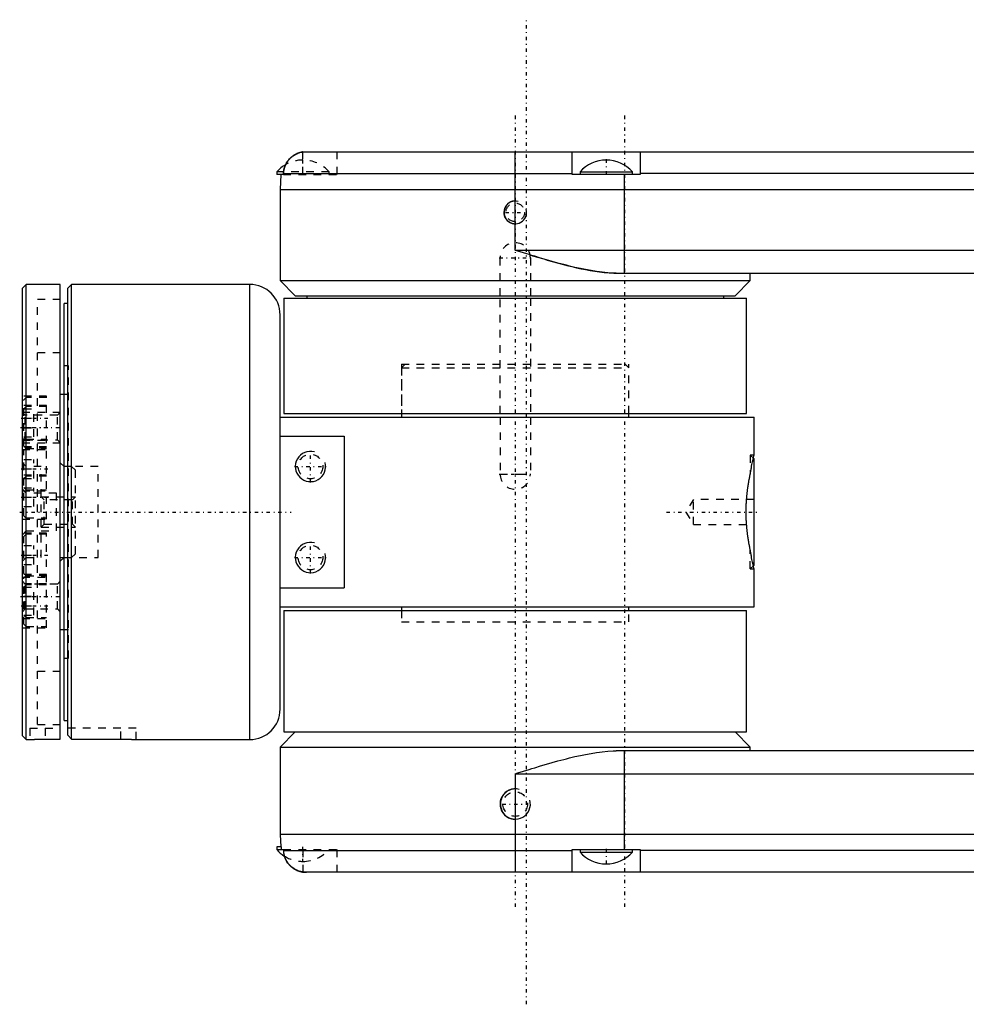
# Model space of a CAD drawing. Extents: x -545 to 345, y -109 to 109.
# Tile 1 of 18: x -415 to -291, y -65 to 65. Entities that reach past the tile are written whole.
import ezdxf

# ---------------------------------------------------------------- set-up
doc = ezdxf.new("R2010")
doc.units = 0
doc.linetypes.add('CENTER', pattern=[1.5, 0.45, -0.5, 0.05, -0.5])
doc.linetypes.add('DASHED', pattern=[2, 1, -1])
for name, color, linetype in [('AM_0', 7, 'CONTINUOUS'), ('AM_10', 7, 'CONTINUOUS'), ('AM_3', 7, 'DASHED'), ('AM_7', 7, 'CENTER')]:
    doc.layers.add(name, color=color, linetype=linetype)

msp = doc.modelspace()

# ---------------------------------------------------------------- linework, layer by layer
at = {"layer": 'AM_0', "color": 7, "linetype": 'CONTINUOUS'}
for p, q in [((-377.54, 47.5), (-279.33, 47.5)), ((-350, 34.5), (-350, 47.5)), ((-342.5, 44.5), (-342.5, 47.5)), ((-333.5, 47.5), (-333.5, 44.5)), ((-381.45, 44.84), (-381.45, 44.5)), ((-380.55, 44.84), (-381.45, 44.84)), ((-380.58, 44.5), (-381.45, 44.5)), ((-380.91, 44.5), (-381, 42.5)), ((-380.57, 44.64), (-380.58, 44.5)), ((-380.57, 44.64), (-342.5, 44.64)), ((-333.5, 44.5), (-342.5, 44.5)), ((-341.45, 44.84), (-341.45, 44.5)), ((-341.45, 44.84), (-334.55, 44.84)), ((-335.57, 31.5), (-335.57, 44.5)), ((-334.55, 44.5), (-334.55, 44.84)), ((-279.33, 44.64), (-333.5, 44.64)), ((-381, 42.5), (-381, 30.5)), ((-381, 42.5), (-279.33, 42.5)), ((-350, 34.5), (-279.33, 34.5)), ((-336.7, 31.5), (-281.83, 31.5)), ((-319, 30.5), (-319, 31.5)), ((-414.5, 30), (-415, 29.5)), ((-410, 30), (-414.5, 30)), ((-414.5, -30), (-414.5, 30)), ((-410, -29.93), (-410, 30)), ((-408.5, 30), (-409, 29.5)), ((-385, 30), (-408.5, 30)), ((-408.5, -29.93), (-408.5, 30)), ((-385, -30), (-385, 30)), ((-381, 30.5), (-379, 28.5)), ((-381, 30.5), (-319, 30.5)), ((-321, 28.5), (-319, 30.5)), ((-415, -29.5), (-415, 29.5)), ((-409, -29.43), (-409, 29.5)), ((-409, 27.5), (-409.5, 27.5)), ((-409.5, -27.5), (-409.5, 27.5)), ((-380.5, 28.2), (-380.5, 13)), ((-380.5, 28.2), (-319.5, 28.2)), ((-379, 28.5), (-321, 28.5)), ((-377.5, 28.5), (-377.5, 28.2)), ((-322.5, 28.2), (-322.5, 28.5)), ((-319.5, 13), (-319.5, 28.2)), ((-381, -26), (-381, 26)), ((-409.5, 15.5), (-410, 15.5)), ((-380.5, 13), (-319.5, 13)), ((-365, 13), (-365, 12.5)), ((-335, 12.5), (-335, 13)), ((-381, 12.5), (-318.5, 12.5)), ((-318.5, 7.5), (-318.5, 12.5)), ((-381, 10), (-372.54, 10)), ((-372.54, 10), (-372.54, -10)), ((-318.5, 7.5), (-319, 7.5)), ((-318.5, 7), (-318.59, 7.09)), ((-318.5, -7), (-318.5, 7)), ((-410, -6.5), (-409.5, -6)), ((-318.59, -7.09), (-318.5, -7)), ((-318.5, -12.5), (-318.5, -7.5)), ((-381, -10), (-372.54, -10)), ((-381, -12.5), (-318.5, -12.5)), ((-365, -12.5), (-365, -13)), ((-335, -13), (-335, -12.5)), ((-380.5, -13), (-380.5, -29)), ((-380.5, -13), (-319.5, -13)), ((-319.5, -29), (-319.5, -13)), ((-410, -15.5), (-409.5, -15.5)), ((-409.5, -27.5), (-409, -27.5)), ((-415, -29.5), (-414.5, -30)), ((-409, -29.43), (-408.5, -29.93)), ((-379, -29), (-381, -31)), ((-380.5, -29), (-319.5, -29)), ((-319, -31), (-321, -29)), ((-414.5, -30), (-414, -30)), ((-412, -29.93), (-410, -29.93)), ((-408.5, -29.93), (-402, -29.93)), ((-400, -30), (-385, -30)), ((-381, -31), (-381, -42.5)), ((-381, -31), (-319, -31)), ((-319, -31.5), (-319, -31)), ((-281.83, -31.5), (-336.7, -31.5)), ((-335.57, -44.5), (-335.57, -31.5)), ((-350, -34.5), (-350, -47.5)), ((-350, -34.5), (-279.33, -34.5)), ((-381, -42.5), (-380.92, -44.16)), ((-279.33, -42.5), (-381, -42.5)), ((-381.45, -44.16), (-381.45, -44.5)), ((-380.86, -44.16), (-381.45, -44.16)), ((-381.45, -44.5), (-380.58, -44.5)), ((-380.86, -44.16), (-380.85, -44.5)), ((-380.58, -44.5), (-380.57, -44.64)), ((-380.57, -44.64), (-342.5, -44.64)), ((-342.5, -47.5), (-342.5, -44.5)), ((-342.5, -44.5), (-333.5, -44.5)), ((-341.45, -44.5), (-341.45, -44.84)), ((-341.45, -44.84), (-334.55, -44.84)), ((-334.55, -44.84), (-334.55, -44.5)), ((-333.5, -44.5), (-333.5, -47.5)), ((-279.33, -44.64), (-333.5, -44.64)), ((-279.33, -47.5), (-377.54, -47.5))]:
    msp.add_line(p, q, dxfattribs=at)
for points in [[(-378, 47.47, 0), (-378.02, 47.46, 0), (-378.06, 47.46, 0), (-378.1, 47.45, 0), (-378.12, 47.45, 0), (-378.14, 47.44, 0), (-378.17, 47.43, 0), (-378.21, 47.43, 0), (-378.25, 47.42, 0), (-378.29, 47.41, 0), (-378.33, 47.4, 0), (-378.35, 47.39, 0), (-378.36, 47.39, 0), (-378.4, 47.38, 0), (-378.44, 47.37, 0), (-378.47, 47.35, 0), (-378.51, 47.34, 0), (-378.55, 47.33, 0), (-378.56, 47.32, 0), (-378.58, 47.32, 0), (-378.62, 47.3, 0), (-378.65, 47.29, 0), (-378.67, 47.28, 0), (-378.69, 47.28, 0), (-378.72, 47.26, 0), (-378.75, 47.25, 0), (-378.77, 47.24, 0), (-378.79, 47.24, 0), (-378.82, 47.22, 0), (-378.85, 47.2, 0), (-378.89, 47.19, 0), (-378.92, 47.17, 0), (-378.96, 47.15, 0), (-378.97, 47.14, 0), (-378.99, 47.14, 0), (-379.02, 47.12, 0), (-379.06, 47.1, 0), (-379.09, 47.08, 0), (-379.13, 47.06, 0), (-379.16, 47.04, 0), (-379.18, 47.03, 0), (-379.19, 47.02, 0), (-379.23, 47, 0), (-379.26, 46.97, 0), (-379.29, 46.95, 0), (-379.32, 46.93, 0), (-379.35, 46.91, 0), (-379.37, 46.89, 0), (-379.39, 46.88, 0), (-379.42, 46.86, 0), (-379.45, 46.83, 0), (-379.48, 46.81, 0), (-379.51, 46.79, 0), (-379.54, 46.76, 0), (-379.55, 46.75, 0), (-379.56, 46.74, 0), (-379.59, 46.71, 0), (-379.62, 46.69, 0), (-379.65, 46.66, 0), (-379.67, 46.63, 0), (-379.7, 46.61, 0), (-379.71, 46.6, 0), (-379.72, 46.58, 0), (-379.75, 46.56, 0), (-379.78, 46.53, 0), (-379.79, 46.52, 0), (-379.8, 46.5, 0), (-379.83, 46.47, 0), (-379.85, 46.45, 0), (-379.86, 46.43, 0), (-379.88, 46.42, 0), (-379.9, 46.39, 0), (-379.92, 46.36, 0), (-379.95, 46.33, 0), (-379.97, 46.29, 0), (-380, 46.26, 0), (-380.01, 46.25, 0), (-380.02, 46.23, 0), (-380.04, 46.2, 0), (-380.06, 46.17, 0), (-380.09, 46.13, 0), (-380.11, 46.1, 0), (-380.13, 46.07, 0), (-380.14, 46.05, 0), (-380.15, 46.03, 0), (-380.17, 46, 0), (-380.19, 45.97, 0), (-380.21, 45.93, 0), (-380.22, 45.9, 0), (-380.24, 45.87, 0), (-380.25, 45.85, 0), (-380.26, 45.83, 0), (-380.28, 45.8, 0), (-380.29, 45.76, 0), (-380.31, 45.73, 0), (-380.32, 45.7, 0), (-380.34, 45.66, 0), (-380.34, 45.65, 0), (-380.35, 45.63, 0), (-380.37, 45.6, 0), (-380.38, 45.56, 0), (-380.39, 45.53, 0), (-380.4, 45.49, 0), (-380.42, 45.46, 0), (-380.42, 45.44, 0), (-380.43, 45.42, 0), (-380.44, 45.38, 0), (-380.45, 45.35, 0), (-380.46, 45.33, 0), (-380.46, 45.31, 0), (-380.47, 45.27, 0), (-380.48, 45.23, 0), (-380.49, 45.21, 0), (-380.49, 45.2, 0), (-380.5, 45.16, 0), (-380.51, 45.12, 0), (-380.52, 45.08, 0), (-380.52, 45.04, 0), (-380.53, 45, 0), (-380.54, 44.98, 0), (-380.54, 44.96, 0), (-380.54, 44.93, 0), (-380.55, 44.89, 0), (-380.55, 44.85, 0), (-380.56, 44.81, 0), (-380.56, 44.77, 0), (-380.56, 44.75, 0), (-380.57, 44.73, 0), (-380.57, 44.7, 0), (-380.57, 44.66, 0), (-380.57, 44.64, 0)], [(-378, 47.47, 0), (-377.92, 47.48, 0), (-377.77, 47.49, 0), (-377.62, 47.5, 0), (-377.54, 47.5, 0)], [(-342.5, 47.5, 0), (-342.5, 47.5, 0), (-342.5, 47.5, 0), (-342.5, 47.5, 0), (-342.5, 47.5, 0)], [(-333.5, 47.5, 0), (-333.5, 47.5, 0), (-333.5, 47.5, 0), (-333.5, 47.5, 0), (-333.5, 47.5, 0)], [(-336.7, 31.5, 0), (-337.06, 31.5, 0), (-337.79, 31.54, 0), (-338.52, 31.61, 0), (-338.89, 31.65, 0), (-339.26, 31.7, 0), (-339.99, 31.82, 0), (-340.71, 31.95, 0), (-341.41, 32.09, 0), (-342.12, 32.25, 0), (-342.86, 32.42, 0), (-343.23, 32.52, 0), (-343.6, 32.61, 0), (-344.36, 32.82, 0), (-345.13, 33.03, 0), (-345.89, 33.25, 0), (-346.66, 33.48, 0), (-347.42, 33.71, 0), (-347.8, 33.82, 0), (-348.18, 33.94, 0), (-348.92, 34.16, 0), (-349.64, 34.39, 0), (-350, 34.5, 0)], [(-319, 5, 0), (-318.98, 5.13, 0), (-318.94, 5.37, 0), (-318.9, 5.6, 0), (-318.88, 5.71, 0), (-318.86, 5.82, 0), (-318.82, 6.04, 0), (-318.78, 6.24, 0), (-318.74, 6.43, 0), (-318.7, 6.6, 0), (-318.67, 6.76, 0), (-318.65, 6.84, 0), (-318.64, 6.91, 0), (-318.61, 7.04, 0), (-318.58, 7.16, 0), (-318.56, 7.26, 0), (-318.54, 7.34, 0), (-318.52, 7.4, 0), (-318.52, 7.43, 0), (-318.51, 7.45, 0), (-318.5, 7.48, 0), (-318.5, 7.5, 0), (-318.5, 7.5, 0)], [(-319, -5, 0), (-319.01, -4.97, 0), (-319.02, -4.9, 0), (-319.04, -4.83, 0), (-319.04, -4.79, 0), (-319.05, -4.76, 0), (-319.06, -4.69, 0), (-319.08, -4.61, 0), (-319.09, -4.54, 0), (-319.11, -4.46, 0), (-319.12, -4.38, 0), (-319.13, -4.35, 0), (-319.14, -4.31, 0), (-319.15, -4.23, 0), (-319.17, -4.15, 0), (-319.18, -4.06, 0), (-319.2, -3.98, 0), (-319.21, -3.9, 0), (-319.22, -3.85, 0), (-319.23, -3.81, 0), (-319.24, -3.72, 0), (-319.25, -3.64, 0), (-319.26, -3.59, 0), (-319.27, -3.55, 0), (-319.28, -3.46, 0), (-319.29, -3.37, 0), (-319.3, -3.32, 0), (-319.31, -3.28, 0), (-319.32, -3.19, 0), (-319.33, -3.09, 0), (-319.35, -3, 0), (-319.36, -2.9, 0), (-319.37, -2.81, 0), (-319.38, -2.76, 0), (-319.38, -2.71, 0), (-319.39, -2.62, 0), (-319.4, -2.52, 0), (-319.41, -2.42, 0), (-319.43, -2.32, 0), (-319.44, -2.22, 0), (-319.44, -2.17, 0), (-319.44, -2.12, 0), (-319.45, -2.02, 0), (-319.46, -1.92, 0), (-319.47, -1.82, 0), (-319.48, -1.71, 0), (-319.49, -1.61, 0), (-319.49, -1.56, 0), (-319.49, -1.51, 0), (-319.5, -1.41, 0), (-319.51, -1.3, 0), (-319.51, -1.2, 0), (-319.52, -1.09, 0), (-319.52, -0.99, 0), (-319.52, -0.94, 0), (-319.53, -0.89, 0), (-319.53, -0.78, 0), (-319.53, -0.68, 0), (-319.54, -0.57, 0), (-319.54, -0.47, 0), (-319.54, -0.36, 0), (-319.54, -0.31, 0), (-319.54, -0.26, 0), (-319.54, -0.16, 0), (-319.54, -0.05, 0), (-319.54, 0, 0), (-319.54, 0.05, 0), (-319.54, 0.16, 0), (-319.54, 0.26, 0), (-319.54, 0.31, 0), (-319.54, 0.36, 0), (-319.54, 0.47, 0), (-319.54, 0.57, 0), (-319.53, 0.68, 0), (-319.53, 0.78, 0), (-319.53, 0.89, 0), (-319.52, 0.94, 0), (-319.52, 0.99, 0), (-319.52, 1.09, 0), (-319.51, 1.2, 0), (-319.51, 1.3, 0), (-319.5, 1.41, 0), (-319.49, 1.51, 0), (-319.49, 1.56, 0), (-319.49, 1.61, 0), (-319.48, 1.71, 0), (-319.47, 1.82, 0), (-319.46, 1.92, 0), (-319.45, 2.02, 0), (-319.44, 2.12, 0), (-319.44, 2.17, 0), (-319.44, 2.22, 0), (-319.43, 2.32, 0), (-319.41, 2.42, 0), (-319.4, 2.52, 0), (-319.39, 2.62, 0), (-319.38, 2.71, 0), (-319.38, 2.76, 0), (-319.37, 2.81, 0), (-319.36, 2.9, 0), (-319.35, 3, 0), (-319.33, 3.09, 0), (-319.32, 3.19, 0), (-319.31, 3.28, 0), (-319.3, 3.32, 0), (-319.29, 3.37, 0), (-319.28, 3.46, 0), (-319.27, 3.55, 0), (-319.26, 3.59, 0), (-319.25, 3.64, 0), (-319.24, 3.72, 0), (-319.23, 3.81, 0), (-319.22, 3.85, 0), (-319.21, 3.9, 0), (-319.2, 3.98, 0), (-319.18, 4.06, 0), (-319.17, 4.15, 0), (-319.15, 4.23, 0), (-319.14, 4.31, 0), (-319.13, 4.35, 0), (-319.12, 4.38, 0), (-319.11, 4.46, 0), (-319.09, 4.54, 0), (-319.08, 4.61, 0), (-319.06, 4.69, 0), (-319.05, 4.76, 0), (-319.04, 4.79, 0), (-319.04, 4.83, 0), (-319.02, 4.9, 0), (-319.01, 4.97, 0), (-319, 5, 0)], [(-318.5, -7.5, 0), (-318.5, -7.5, 0), (-318.5, -7.48, 0), (-318.51, -7.45, 0), (-318.52, -7.43, 0), (-318.52, -7.4, 0), (-318.54, -7.34, 0), (-318.56, -7.26, 0), (-318.58, -7.16, 0), (-318.61, -7.04, 0), (-318.64, -6.91, 0), (-318.65, -6.84, 0), (-318.67, -6.76, 0), (-318.7, -6.6, 0), (-318.74, -6.43, 0), (-318.78, -6.24, 0), (-318.82, -6.04, 0), (-318.86, -5.82, 0), (-318.88, -5.71, 0), (-318.9, -5.6, 0), (-318.94, -5.37, 0), (-318.98, -5.13, 0), (-319, -5, 0)], [(-414, -30, 0), (-414, -30, 0), (-414, -30, 0), (-414, -30, 0), (-414, -30, 0), (-414, -30, 0), (-414, -30, 0), (-413.99, -30, 0), (-413.99, -30, 0), (-413.99, -30, 0), (-413.99, -30, 0), (-413.98, -30, 0), (-413.98, -30, 0), (-413.98, -30, 0), (-413.97, -30, 0), (-413.97, -30, 0), (-413.96, -30, 0), (-413.96, -30, 0), (-413.95, -30, 0), (-413.95, -30, 0), (-413.94, -30, 0), (-413.94, -30, 0), (-413.93, -30, 0), (-413.93, -30, 0), (-413.92, -29.99, 0), (-413.91, -29.99, 0), (-413.91, -29.99, 0), (-413.9, -29.99, 0), (-413.89, -29.99, 0), (-413.88, -29.99, 0), (-413.87, -29.99, 0), (-413.86, -29.99, 0), (-413.85, -29.99, 0), (-413.85, -29.99, 0), (-413.84, -29.99, 0), (-413.83, -29.99, 0), (-413.82, -29.99, 0), (-413.81, -29.99, 0), (-413.79, -29.99, 0), (-413.78, -29.99, 0), (-413.77, -29.99, 0), (-413.77, -29.99, 0), (-413.75, -29.98, 0), (-413.74, -29.98, 0), (-413.72, -29.98, 0), (-413.71, -29.98, 0), (-413.69, -29.98, 0), (-413.68, -29.98, 0), (-413.68, -29.98, 0), (-413.66, -29.98, 0), (-413.64, -29.98, 0), (-413.63, -29.98, 0), (-413.61, -29.98, 0), (-413.59, -29.98, 0), (-413.58, -29.98, 0), (-413.57, -29.97, 0), (-413.56, -29.97, 0), (-413.54, -29.97, 0), (-413.52, -29.97, 0), (-413.5, -29.97, 0), (-413.48, -29.97, 0), (-413.47, -29.97, 0), (-413.46, -29.97, 0), (-413.44, -29.97, 0), (-413.42, -29.97, 0), (-413.41, -29.97, 0), (-413.4, -29.97, 0), (-413.38, -29.97, 0), (-413.36, -29.96, 0), (-413.35, -29.96, 0), (-413.34, -29.96, 0), (-413.32, -29.96, 0), (-413.3, -29.96, 0), (-413.28, -29.96, 0), (-413.26, -29.96, 0), (-413.23, -29.96, 0), (-413.22, -29.96, 0), (-413.21, -29.96, 0), (-413.19, -29.96, 0), (-413.16, -29.96, 0), (-413.14, -29.95, 0), (-413.12, -29.95, 0), (-413.09, -29.95, 0), (-413.08, -29.95, 0), (-413.07, -29.95, 0), (-413.04, -29.95, 0), (-413.02, -29.95, 0), (-412.99, -29.95, 0), (-412.97, -29.95, 0), (-412.94, -29.95, 0), (-412.93, -29.95, 0), (-412.91, -29.95, 0), (-412.89, -29.95, 0), (-412.86, -29.95, 0), (-412.83, -29.94, 0), (-412.81, -29.94, 0), (-412.78, -29.94, 0), (-412.77, -29.94, 0), (-412.75, -29.94, 0), (-412.72, -29.94, 0), (-412.7, -29.94, 0), (-412.67, -29.94, 0), (-412.64, -29.94, 0), (-412.61, -29.94, 0), (-412.6, -29.94, 0), (-412.58, -29.94, 0), (-412.56, -29.94, 0), (-412.53, -29.94, 0), (-412.51, -29.94, 0), (-412.5, -29.94, 0), (-412.47, -29.94, 0), (-412.44, -29.94, 0), (-412.43, -29.94, 0), (-412.41, -29.94, 0), (-412.38, -29.94, 0), (-412.36, -29.94, 0), (-412.33, -29.94, 0), (-412.3, -29.93, 0), (-412.27, -29.93, 0), (-412.26, -29.93, 0), (-412.24, -29.93, 0), (-412.21, -29.93, 0), (-412.18, -29.93, 0), (-412.16, -29.93, 0), (-412.13, -29.93, 0), (-412.1, -29.93, 0), (-412.08, -29.93, 0), (-412.07, -29.93, 0), (-412.04, -29.93, 0), (-412.01, -29.93, 0), (-412, -29.93, 0)], [(-402, -29.93, 0), (-401.99, -29.93, 0), (-401.96, -29.93, 0), (-401.93, -29.93, 0), (-401.92, -29.93, 0), (-401.9, -29.93, 0), (-401.87, -29.93, 0), (-401.84, -29.93, 0), (-401.82, -29.93, 0), (-401.79, -29.93, 0), (-401.76, -29.93, 0), (-401.74, -29.93, 0), (-401.73, -29.93, 0), (-401.7, -29.93, 0), (-401.67, -29.94, 0), (-401.64, -29.94, 0), (-401.62, -29.94, 0), (-401.59, -29.94, 0), (-401.57, -29.94, 0), (-401.56, -29.94, 0), (-401.53, -29.94, 0), (-401.5, -29.94, 0), (-401.49, -29.94, 0), (-401.47, -29.94, 0), (-401.44, -29.94, 0), (-401.42, -29.94, 0), (-401.4, -29.94, 0), (-401.39, -29.94, 0), (-401.36, -29.94, 0), (-401.33, -29.94, 0), (-401.3, -29.94, 0), (-401.28, -29.94, 0), (-401.25, -29.94, 0), (-401.23, -29.94, 0), (-401.22, -29.94, 0), (-401.19, -29.94, 0), (-401.17, -29.94, 0), (-401.14, -29.95, 0), (-401.11, -29.95, 0), (-401.09, -29.95, 0), (-401.07, -29.95, 0), (-401.06, -29.95, 0), (-401.03, -29.95, 0), (-401.01, -29.95, 0), (-400.98, -29.95, 0), (-400.96, -29.95, 0), (-400.93, -29.95, 0), (-400.92, -29.95, 0), (-400.91, -29.95, 0), (-400.88, -29.95, 0), (-400.86, -29.95, 0), (-400.84, -29.96, 0), (-400.81, -29.96, 0), (-400.79, -29.96, 0), (-400.78, -29.96, 0), (-400.77, -29.96, 0), (-400.74, -29.96, 0), (-400.72, -29.96, 0), (-400.7, -29.96, 0), (-400.68, -29.96, 0), (-400.66, -29.96, 0), (-400.65, -29.96, 0), (-400.64, -29.96, 0), (-400.62, -29.97, 0), (-400.6, -29.97, 0), (-400.59, -29.97, 0), (-400.58, -29.97, 0), (-400.56, -29.97, 0), (-400.54, -29.97, 0), (-400.53, -29.97, 0), (-400.52, -29.97, 0), (-400.5, -29.97, 0), (-400.48, -29.97, 0), (-400.46, -29.97, 0), (-400.44, -29.97, 0), (-400.43, -29.97, 0), (-400.42, -29.98, 0), (-400.41, -29.98, 0), (-400.39, -29.98, 0), (-400.37, -29.98, 0), (-400.36, -29.98, 0), (-400.34, -29.98, 0), (-400.32, -29.98, 0), (-400.32, -29.98, 0), (-400.31, -29.98, 0), (-400.29, -29.98, 0), (-400.28, -29.98, 0), (-400.26, -29.98, 0), (-400.25, -29.98, 0), (-400.23, -29.99, 0), (-400.23, -29.99, 0), (-400.22, -29.99, 0), (-400.21, -29.99, 0), (-400.19, -29.99, 0), (-400.18, -29.99, 0), (-400.17, -29.99, 0), (-400.16, -29.99, 0), (-400.15, -29.99, 0), (-400.15, -29.99, 0), (-400.14, -29.99, 0), (-400.13, -29.99, 0), (-400.12, -29.99, 0), (-400.11, -29.99, 0), (-400.1, -29.99, 0), (-400.09, -29.99, 0), (-400.09, -29.99, 0), (-400.08, -29.99, 0), (-400.07, -30, 0), (-400.07, -30, 0), (-400.06, -30, 0), (-400.06, -30, 0), (-400.05, -30, 0), (-400.05, -30, 0), (-400.04, -30, 0), (-400.04, -30, 0), (-400.03, -30, 0), (-400.03, -30, 0), (-400.02, -30, 0), (-400.02, -30, 0), (-400.02, -30, 0), (-400.01, -30, 0), (-400.01, -30, 0), (-400.01, -30, 0), (-400.01, -30, 0), (-400, -30, 0), (-400, -30, 0), (-400, -30, 0), (-400, -30, 0), (-400, -30, 0), (-400, -30, 0), (-400, -30, 0)], [(-350, -34.5, 0), (-349.64, -34.39, 0), (-348.92, -34.16, 0), (-348.18, -33.94, 0), (-347.8, -33.82, 0), (-347.42, -33.71, 0), (-346.66, -33.48, 0), (-345.89, -33.25, 0), (-345.13, -33.03, 0), (-344.36, -32.82, 0), (-343.6, -32.61, 0), (-343.23, -32.52, 0), (-342.86, -32.42, 0), (-342.12, -32.25, 0), (-341.41, -32.09, 0), (-340.71, -31.95, 0), (-339.99, -31.82, 0), (-339.26, -31.7, 0), (-338.89, -31.65, 0), (-338.52, -31.61, 0), (-337.79, -31.54, 0), (-337.06, -31.5, 0), (-336.7, -31.5, 0)], [(-380.57, -44.64, 0), (-380.57, -44.66, 0), (-380.57, -44.7, 0), (-380.57, -44.73, 0), (-380.56, -44.75, 0), (-380.56, -44.77, 0), (-380.56, -44.81, 0), (-380.55, -44.85, 0), (-380.55, -44.89, 0), (-380.54, -44.93, 0), (-380.54, -44.96, 0), (-380.54, -44.98, 0), (-380.53, -45, 0), (-380.52, -45.04, 0), (-380.52, -45.08, 0), (-380.51, -45.12, 0), (-380.5, -45.16, 0), (-380.49, -45.2, 0), (-380.49, -45.21, 0), (-380.48, -45.23, 0), (-380.47, -45.27, 0), (-380.46, -45.31, 0), (-380.46, -45.33, 0), (-380.45, -45.35, 0), (-380.44, -45.38, 0), (-380.43, -45.42, 0), (-380.42, -45.44, 0), (-380.42, -45.46, 0), (-380.4, -45.49, 0), (-380.39, -45.53, 0), (-380.38, -45.56, 0), (-380.37, -45.6, 0), (-380.35, -45.63, 0), (-380.34, -45.65, 0), (-380.34, -45.66, 0), (-380.32, -45.7, 0), (-380.31, -45.73, 0), (-380.29, -45.76, 0), (-380.28, -45.8, 0), (-380.26, -45.83, 0), (-380.25, -45.85, 0), (-380.24, -45.87, 0), (-380.22, -45.9, 0), (-380.21, -45.93, 0), (-380.19, -45.97, 0), (-380.17, -46, 0), (-380.15, -46.03, 0), (-380.14, -46.05, 0), (-380.13, -46.07, 0), (-380.11, -46.1, 0), (-380.09, -46.13, 0), (-380.06, -46.17, 0), (-380.04, -46.2, 0), (-380.02, -46.23, 0), (-380.01, -46.25, 0), (-380, -46.26, 0), (-379.97, -46.29, 0), (-379.95, -46.33, 0), (-379.92, -46.36, 0), (-379.9, -46.39, 0), (-379.88, -46.42, 0), (-379.86, -46.43, 0), (-379.85, -46.45, 0), (-379.83, -46.47, 0), (-379.8, -46.5, 0), (-379.79, -46.52, 0), (-379.78, -46.53, 0), (-379.75, -46.56, 0), (-379.72, -46.58, 0), (-379.71, -46.6, 0), (-379.7, -46.61, 0), (-379.67, -46.63, 0), (-379.65, -46.66, 0), (-379.62, -46.69, 0), (-379.59, -46.71, 0), (-379.56, -46.74, 0), (-379.55, -46.75, 0), (-379.54, -46.76, 0), (-379.51, -46.79, 0), (-379.48, -46.81, 0), (-379.45, -46.83, 0), (-379.42, -46.86, 0), (-379.39, -46.88, 0), (-379.37, -46.89, 0), (-379.35, -46.91, 0), (-379.32, -46.93, 0), (-379.29, -46.95, 0), (-379.26, -46.97, 0), (-379.23, -47, 0), (-379.19, -47.02, 0), (-379.18, -47.03, 0), (-379.16, -47.04, 0), (-379.13, -47.06, 0), (-379.09, -47.08, 0), (-379.06, -47.1, 0), (-379.02, -47.12, 0), (-378.99, -47.14, 0), (-378.97, -47.14, 0), (-378.96, -47.15, 0), (-378.92, -47.17, 0), (-378.89, -47.19, 0), (-378.85, -47.2, 0), (-378.82, -47.22, 0), (-378.79, -47.24, 0), (-378.77, -47.24, 0), (-378.75, -47.25, 0), (-378.72, -47.26, 0), (-378.69, -47.28, 0), (-378.67, -47.28, 0), (-378.65, -47.29, 0), (-378.62, -47.3, 0), (-378.58, -47.32, 0), (-378.56, -47.32, 0), (-378.55, -47.33, 0), (-378.51, -47.34, 0), (-378.47, -47.35, 0), (-378.44, -47.37, 0), (-378.4, -47.38, 0), (-378.36, -47.39, 0), (-378.35, -47.39, 0), (-378.33, -47.4, 0), (-378.29, -47.41, 0), (-378.25, -47.42, 0), (-378.21, -47.43, 0), (-378.17, -47.43, 0), (-378.14, -47.44, 0), (-378.12, -47.45, 0), (-378.1, -47.45, 0), (-378.06, -47.46, 0), (-378.02, -47.46, 0), (-378, -47.47, 0)], [(-378, -47.47, 0), (-378.1, -47.45, 0), (-378.29, -47.41, 0), (-378.47, -47.36, 0), (-378.56, -47.33, 0), (-378.65, -47.29, 0), (-378.81, -47.22, 0), (-378.98, -47.14, 0), (-379.15, -47.04, 0), (-379.31, -46.93, 0), (-379.47, -46.82, 0), (-379.54, -46.76, 0), (-379.61, -46.69, 0), (-379.74, -46.57, 0), (-379.86, -46.43, 0), (-379.98, -46.28, 0), (-380.1, -46.12, 0), (-380.2, -45.95, 0), (-380.24, -45.87, 0), (-380.28, -45.78, 0), (-380.36, -45.62, 0), (-380.42, -45.44, 0), (-380.45, -45.35, 0)], [(-377.66, -47.5, 0), (-377.71, -47.5, 0), (-377.83, -47.49, 0), (-377.94, -47.47, 0), (-378, -47.47, 0)], [(-378, -47.47, 0), (-377.92, -47.48, 0), (-377.77, -47.49, 0), (-377.62, -47.5, 0), (-377.54, -47.5, 0)], [(-342.5, -47.5, 0), (-342.5, -47.5, 0), (-342.5, -47.5, 0), (-342.5, -47.5, 0), (-342.5, -47.5, 0)], [(-333.5, -47.5, 0), (-333.5, -47.5, 0), (-333.5, -47.5, 0), (-333.5, -47.5, 0), (-333.5, -47.5, 0)]]:
    msp.add_polyline3d(points, dxfattribs=at)
for centre, radius, start, end in [((-378, 41.8), 4.6, 119.6786, 138.6338), ((-338, 41.8), 4.6, 90.0287, 138.6338), ((-338, 41.8), 4.6, 41.3662, 89.9713), ((-385, 26), 4, 0, 90), ((-385, -26), 4, 270, 0), ((-378, -41.46), 4.6, 221.3662, 237.7864), ((-338, -41.8), 4.6, 221.3662, 269.9713), ((-338, -41.8), 4.6, 270.0287, 318.6338)]:
    msp.add_arc(centre, radius, start, end, dxfattribs=at)
at = {"layer": 'AM_10', "color": 7, "linetype": 'CONTINUOUS'}
for centre, radius in [((-350, 39.5), 1.5), ((-377, 6), 2), ((-377, -6), 2), ((-350, -38.5), 2)]:
    msp.add_arc(centre, radius, 75, 15, dxfattribs=at)
at = {"layer": 'AM_3', "color": 6, "linetype": 'DASHED'}
for p, q in [((-378, 44.5), (-378, 47.47)), ((-373.5, 44.5), (-373.5, 47.5)), ((-380.58, 44.5), (-373.5, 44.5)), ((-374.55, 44.84), (-380.55, 44.84)), ((-374.55, 44.5), (-374.55, 44.84)), ((-352, 28.5), (-352, 33.5)), ((-348, 33.5), (-348, 28.5)), ((-410, 28), (-413, 28)), ((-413, -28), (-413, 28)), ((-352, 13), (-352, 28.2)), ((-348, 28.2), (-348, 13)), ((-410, 21), (-413, 21)), ((-364.5, 19.5), (-365, 19)), ((-365, 19.5), (-365, 13)), ((-365, 19.5), (-335, 19.5)), ((-335, 19), (-335.5, 19.5)), ((-335, 13), (-335, 19.5)), ((-408.9, 19.25), (-409.5, 19.25)), ((-408.9, -19.25), (-408.9, 19.25)), ((-365, 19), (-365, 13)), ((-365, 19), (-335, 19)), ((-335, 13), (-335, 19)), ((-411.8, 15.25), (-415, 15.25)), ((-414.5, 15.1), (-414.8, 14.8)), ((-414.8, 8.69), (-414.8, 14.8)), ((-411.8, 15.1), (-414.5, 15.1)), ((-411.8, -0.94), (-411.8, 15.25)), ((-408.9, 15.5), (-409.5, 15.5)), ((-411.8, 14.04), (-415, 14.04)), ((-414.62, 12.76), (-415, 13.14)), ((-415, 13.14), (-410, 13.14)), ((-414.5, 13.89), (-414.8, 13.59)), ((-414.8, 13.59), (-413.5, 13.59)), ((-411.8, 13.89), (-414.5, 13.89)), ((-413.5, 9.9), (-413.5, 13.59)), ((-410, 13.14), (-410.38, 12.76)), ((-414.8, 12.38), (-413.5, 12.38)), ((-414.8, 12.35), (-413.5, 12.35)), ((-410.38, 12.76), (-414.62, 12.76)), ((-414.62, 9.52), (-414.62, 12.76)), ((-410.38, 9.52), (-410.38, 12.76)), ((-352, 12.5), (-352, 5)), ((-348, 12.5), (-348, 5)), ((-414.8, 11.14), (-413.5, 11.14)), ((-414.8, 11.11), (-413.5, 11.11)), ((-415, 9.14), (-414.62, 9.52)), ((-415, 9.45), (-411.8, 9.45)), ((-415, 9.14), (-410, 9.14)), ((-414.8, 9.9), (-414.5, 9.6)), ((-414.8, 9.9), (-413.5, 9.9)), ((-414.62, 9.52), (-410.38, 9.52)), ((-414.5, 9.6), (-411.8, 9.6)), ((-410.38, 9.52), (-410, 9.14)), ((-411.8, 8.57), (-415, 8.57)), ((-415, 8.24), (-411.8, 8.24)), ((-414.8, 8.69), (-414.5, 8.39)), ((-414.5, 8.42), (-414.8, 8.12)), ((-414.8, -0.49), (-414.8, 8.12)), ((-411.8, 8.42), (-414.5, 8.42)), ((-414.5, 8.39), (-411.8, 8.39)), ((-414.5, 6), (-415, 6.5)), ((-414.8, 6.91), (-413.5, 6.91)), ((-413.5, 4.43), (-413.5, 6.91)), ((-409.5, 6), (-410, 6.5)), ((-318.59, 7.09), (-319, 7.5)), ((-319, 7.5), (-319, 5)), ((-414.8, 5.67), (-413.5, 5.67)), ((-412.5, 6), (-414.5, 6)), ((-412.5, -6), (-412.5, 6)), ((-408.5, 6), (-410, 6)), ((-405, 6), (-409.5, 6)), ((-408, 5.5), (-408.5, 6)), ((-408, -5.5), (-408, 5.5)), ((-405, -6), (-405, 6)), ((-411.8, 4.86), (-415, 4.86)), ((-414.5, 4.71), (-414.8, 4.41)), ((-414.8, 4.43), (-413.5, 4.43)), ((-411.8, 4.71), (-414.5, 4.71)), ((-352, 5), (-348, 5)), ((-414.5, 2.5), (-415, 3)), ((-415, 2.77), (-411.8, 2.77)), ((-414.8, 3.22), (-414.5, 2.92)), ((-414.8, 3.2), (-413.5, 3.2)), ((-414.5, 2.92), (-411.8, 2.92)), ((-413.5, 0.72), (-413.5, 3.2)), ((-414.8, 1.96), (-413.5, 1.96)), ((-410.5, 2.5), (-414.5, 2.5)), ((-412.12, 1.62), (-412.5, 2)), ((-412.5, 2), (-408, 2)), ((-408.38, 1.62), (-412.12, 1.62)), ((-412.12, -1.62), (-412.12, 1.62)), ((-410.5, -2.5), (-410.5, 2.5)), ((-408, 2), (-408.38, 1.62)), ((-408.38, -1.62), (-408.38, 1.62)), ((-326.5, 1.65), (-327.49, 0)), ((-318.5, 1.65), (-326.5, 1.65)), ((-326.5, -1.65), (-326.5, 1.65)), ((-414.8, 0.72), (-413.5, 0.72)), ((-415, -0.94), (-411.8, -0.94)), ((-414.8, -0.49), (-414.5, -0.79)), ((-414.5, -0.79), (-411.8, -0.79)), ((-327.49, 0), (-326.5, -1.65)), ((-415, -3), (-414.5, -2.5)), ((-414.5, -2.5), (-410.5, -2.5)), ((-412.5, -2), (-412.12, -1.62)), ((-412.5, -2), (-408, -2)), ((-412.12, -1.62), (-408.38, -1.62)), ((-408.38, -1.62), (-408, -2)), ((-326.5, -1.65), (-318.5, -1.65)), ((-411.8, -2.77), (-415, -2.77)), ((-414.5, -2.92), (-414.8, -3.22)), ((-414.8, -8.12), (-414.8, -3.22)), ((-411.8, -2.92), (-414.5, -2.92)), ((-411.8, -15.25), (-411.8, -2.77)), ((-414.8, -4.43), (-413.5, -4.43)), ((-413.5, -6.91), (-413.5, -4.43)), ((-319, -7.5), (-319, -5)), ((-415, -6.5), (-414.5, -6)), ((-414.8, -5.67), (-413.5, -5.67)), ((-414.5, -6), (-412.5, -6)), ((-410, -6), (-408.5, -6)), ((-409.5, -6), (-405, -6)), ((-408.5, -6), (-408, -5.5)), ((-414.8, -6.91), (-413.5, -6.91)), ((-319, -7.5), (-318.59, -7.09)), ((-319, -7.5), (-318.5, -7.5)), ((-411.8, -8.24), (-415, -8.24)), ((-415, -8.57), (-411.8, -8.57)), ((-414.8, -8.12), (-414.5, -8.42)), ((-414.5, -8.39), (-414.8, -8.69)), ((-414.8, -14.8), (-414.8, -8.69)), ((-411.8, -8.39), (-414.5, -8.39)), ((-414.5, -8.42), (-411.8, -8.42)), ((-414.62, -9.52), (-415, -9.14)), ((-411.8, -9.45), (-415, -9.45)), ((-414.5, -9.6), (-414.8, -9.9)), ((-414.8, -9.9), (-413.5, -9.9)), ((-410.38, -9.52), (-414.62, -9.52)), ((-414.62, -12.76), (-414.62, -9.52)), ((-411.8, -9.6), (-414.5, -9.6)), ((-413.5, -13.59), (-413.5, -9.9)), ((-410, -9.14), (-410.38, -9.52)), ((-410.38, -12.76), (-410.38, -9.52)), ((-414.8, -11.11), (-413.5, -11.11)), ((-414.8, -11.14), (-413.5, -11.14)), ((-415, -13.14), (-414.62, -12.76)), ((-414.8, -12.35), (-413.5, -12.35)), ((-414.8, -12.38), (-413.5, -12.38)), ((-414.62, -12.76), (-410.38, -12.76)), ((-410.38, -12.76), (-410, -13.14)), ((-415, -14.04), (-411.8, -14.04)), ((-414.8, -13.59), (-414.5, -13.89)), ((-414.8, -13.59), (-413.5, -13.59)), ((-414.5, -13.89), (-411.8, -13.89)), ((-365, -13), (-365, -14.5)), ((-335, -14.5), (-335, -13)), ((-415, -15.25), (-411.8, -15.25)), ((-414.8, -14.8), (-414.5, -15.1)), ((-414.5, -15.1), (-411.8, -15.1)), ((-409.5, -15.5), (-408.9, -15.5)), ((-365, -14.5), (-335, -14.5)), ((-365, -14.5), (-350, -14.5)), ((-409.5, -19.25), (-408.9, -19.25)), ((-413, -21), (-410, -21)), ((-414, -28.5), (-414, -30)), ((-414, -28.5), (-410, -28.5)), ((-413, -28), (-410, -28)), ((-412, -28.5), (-412, -29.93)), ((-400, -28.5), (-409, -28.5)), ((-402, -29.93), (-402, -28.5)), ((-400, -30), (-400, -28.5)), ((-380.58, -44.5), (-373.5, -44.5)), ((-378, -44.5), (-378, -47.47)), ((-373.5, -47.5), (-373.5, -44.5))]:
    msp.add_line(p, q, dxfattribs=at)
for points in [[(-380.28, 45.8, 0), (-380.24, 45.87, 0), (-380.16, 46.02, 0), (-380.07, 46.16, 0), (-380.02, 46.22, 0), (-379.97, 46.29, 0), (-379.87, 46.42, 0), (-379.76, 46.54, 0), (-379.66, 46.65, 0), (-379.54, 46.76, 0), (-379.41, 46.86, 0), (-379.35, 46.91, 0), (-379.28, 46.96, 0), (-379.14, 47.05, 0), (-378.99, 47.13, 0), (-378.85, 47.21, 0), (-378.71, 47.27, 0), (-378.56, 47.33, 0), (-378.48, 47.35, 0), (-378.41, 47.38, 0), (-378.25, 47.42, 0), (-378.08, 47.45, 0), (-378, 47.47, 0)], [(-380.57, 44.64, 0), (-380.57, 44.67, 0), (-380.57, 44.74, 0), (-380.56, 44.81, 0), (-380.56, 44.84, 0), (-380.55, 44.87, 0), (-380.54, 44.94, 0), (-380.53, 45.01, 0), (-380.52, 45.08, 0), (-380.5, 45.14, 0), (-380.49, 45.21, 0), (-380.48, 45.24, 0), (-380.47, 45.28, 0), (-380.45, 45.34, 0), (-380.43, 45.41, 0), (-380.41, 45.47, 0), (-380.39, 45.53, 0), (-380.37, 45.59, 0), (-380.35, 45.62, 0), (-380.34, 45.65, 0), (-380.32, 45.71, 0), (-380.29, 45.77, 0), (-380.28, 45.8, 0)], [(-350, 41, 0), (-350.02, 41, 0), (-350.06, 41, 0), (-350.1, 41, 0), (-350.13, 40.99, 0), (-350.15, 40.99, 0), (-350.19, 40.99, 0), (-350.23, 40.98, 0), (-350.27, 40.97, 0), (-350.32, 40.96, 0), (-350.36, 40.95, 0), (-350.38, 40.95, 0), (-350.4, 40.94, 0), (-350.44, 40.93, 0), (-350.48, 40.92, 0), (-350.53, 40.9, 0), (-350.57, 40.88, 0), (-350.61, 40.87, 0), (-350.63, 40.86, 0), (-350.65, 40.85, 0), (-350.68, 40.83, 0), (-350.72, 40.81, 0), (-350.74, 40.79, 0), (-350.76, 40.78, 0), (-350.8, 40.76, 0), (-350.83, 40.73, 0), (-350.85, 40.72, 0), (-350.87, 40.71, 0), (-350.9, 40.68, 0), (-350.93, 40.66, 0), (-350.97, 40.63, 0), (-351, 40.6, 0), (-351.03, 40.57, 0), (-351.04, 40.56, 0), (-351.06, 40.54, 0), (-351.08, 40.51, 0), (-351.11, 40.48, 0), (-351.14, 40.44, 0), (-351.16, 40.41, 0), (-351.19, 40.38, 0), (-351.2, 40.36, 0), (-351.21, 40.34, 0), (-351.24, 40.3, 0), (-351.26, 40.27, 0), (-351.28, 40.23, 0), (-351.3, 40.19, 0), (-351.32, 40.15, 0), (-351.33, 40.13, 0), (-351.34, 40.11, 0), (-351.36, 40.07, 0), (-351.37, 40.03, 0), (-351.39, 39.99, 0), (-351.4, 39.94, 0), (-351.41, 39.9, 0), (-351.42, 39.88, 0), (-351.42, 39.86, 0), (-351.43, 39.82, 0), (-351.44, 39.77, 0), (-351.45, 39.73, 0), (-351.45, 39.69, 0), (-351.46, 39.65, 0), (-351.46, 39.63, 0), (-351.46, 39.6, 0), (-351.46, 39.56, 0), (-351.47, 39.52, 0), (-351.47, 39.5, 0), (-351.47, 39.48, 0), (-351.46, 39.44, 0), (-351.46, 39.4, 0), (-351.46, 39.37, 0), (-351.46, 39.35, 0), (-351.45, 39.31, 0), (-351.45, 39.27, 0), (-351.44, 39.23, 0), (-351.43, 39.18, 0), (-351.42, 39.14, 0), (-351.42, 39.12, 0), (-351.41, 39.1, 0), (-351.4, 39.06, 0), (-351.39, 39.01, 0), (-351.37, 38.97, 0), (-351.36, 38.93, 0), (-351.34, 38.89, 0), (-351.33, 38.87, 0), (-351.32, 38.85, 0), (-351.3, 38.81, 0), (-351.28, 38.77, 0), (-351.26, 38.73, 0), (-351.24, 38.7, 0), (-351.21, 38.66, 0), (-351.2, 38.64, 0), (-351.19, 38.62, 0), (-351.16, 38.59, 0), (-351.14, 38.56, 0), (-351.11, 38.52, 0), (-351.08, 38.49, 0), (-351.06, 38.46, 0), (-351.04, 38.44, 0), (-351.03, 38.43, 0), (-351, 38.4, 0), (-350.97, 38.37, 0), (-350.93, 38.34, 0), (-350.9, 38.32, 0), (-350.87, 38.29, 0), (-350.85, 38.28, 0), (-350.83, 38.27, 0), (-350.8, 38.24, 0), (-350.76, 38.22, 0), (-350.74, 38.21, 0), (-350.72, 38.19, 0), (-350.68, 38.17, 0), (-350.65, 38.15, 0), (-350.63, 38.14, 0), (-350.61, 38.13, 0), (-350.57, 38.12, 0), (-350.53, 38.1, 0), (-350.48, 38.08, 0), (-350.44, 38.07, 0), (-350.4, 38.06, 0), (-350.38, 38.05, 0), (-350.36, 38.05, 0), (-350.32, 38.04, 0), (-350.27, 38.03, 0), (-350.23, 38.02, 0), (-350.19, 38.01, 0), (-350.15, 38.01, 0), (-350.13, 38.01, 0), (-350.1, 38, 0), (-350.06, 38, 0), (-350.02, 38, 0), (-350, 38, 0)], [(-348.04, 33.89, 0), (-347.72, 33.79, 0), (-347.07, 33.6, 0), (-346.42, 33.4, 0), (-346.1, 33.31, 0), (-345.77, 33.21, 0), (-345.12, 33.03, 0), (-344.46, 32.84, 0), (-343.82, 32.67, 0), (-343.18, 32.5, 0), (-342.55, 32.35, 0), (-342.24, 32.27, 0), (-341.93, 32.2, 0), (-341.32, 32.07, 0), (-340.73, 31.95, 0), (-340.12, 31.84, 0), (-339.5, 31.74, 0), (-338.88, 31.65, 0), (-338.56, 31.61, 0), (-338.25, 31.58, 0), (-337.62, 31.53, 0), (-337, 31.5, 0), (-336.7, 31.5, 0)], [(-350, -36.5, 0), (-350.03, -36.5, 0), (-350.08, -36.5, 0), (-350.14, -36.51, 0), (-350.17, -36.51, 0), (-350.19, -36.51, 0), (-350.25, -36.52, 0), (-350.31, -36.53, 0), (-350.36, -36.54, 0), (-350.42, -36.55, 0), (-350.48, -36.56, 0), (-350.5, -36.57, 0), (-350.53, -36.58, 0), (-350.59, -36.59, 0), (-350.64, -36.61, 0), (-350.7, -36.63, 0), (-350.75, -36.66, 0), (-350.8, -36.68, 0), (-350.83, -36.69, 0), (-350.86, -36.71, 0), (-350.91, -36.73, 0), (-350.96, -36.76, 0), (-350.98, -36.78, 0), (-351.01, -36.79, 0), (-351.06, -36.82, 0), (-351.1, -36.86, 0), (-351.13, -36.87, 0), (-351.15, -36.89, 0), (-351.19, -36.92, 0), (-351.24, -36.96, 0), (-351.28, -37, 0), (-351.32, -37.04, 0), (-351.36, -37.08, 0), (-351.38, -37.1, 0), (-351.4, -37.12, 0), (-351.44, -37.16, 0), (-351.47, -37.2, 0), (-351.51, -37.24, 0), (-351.54, -37.29, 0), (-351.58, -37.33, 0), (-351.59, -37.36, 0), (-351.61, -37.38, 0), (-351.64, -37.43, 0), (-351.67, -37.48, 0), (-351.7, -37.53, 0), (-351.72, -37.58, 0), (-351.75, -37.64, 0), (-351.76, -37.66, 0), (-351.77, -37.69, 0), (-351.79, -37.74, 0), (-351.82, -37.8, 0), (-351.83, -37.85, 0), (-351.85, -37.91, 0), (-351.87, -37.96, 0), (-351.88, -37.99, 0), (-351.88, -38.02, 0), (-351.9, -38.08, 0), (-351.91, -38.13, 0), (-351.92, -38.19, 0), (-351.92, -38.25, 0), (-351.93, -38.3, 0), (-351.93, -38.33, 0), (-351.93, -38.36, 0), (-351.94, -38.42, 0), (-351.94, -38.47, 0), (-351.94, -38.5, 0), (-351.94, -38.53, 0), (-351.94, -38.58, 0), (-351.93, -38.64, 0), (-351.93, -38.67, 0), (-351.93, -38.7, 0), (-351.92, -38.75, 0), (-351.92, -38.81, 0), (-351.91, -38.87, 0), (-351.9, -38.92, 0), (-351.88, -38.98, 0), (-351.88, -39.01, 0), (-351.87, -39.04, 0), (-351.85, -39.09, 0), (-351.83, -39.15, 0), (-351.82, -39.2, 0), (-351.79, -39.26, 0), (-351.77, -39.31, 0), (-351.76, -39.34, 0), (-351.75, -39.36, 0), (-351.72, -39.42, 0), (-351.7, -39.47, 0), (-351.67, -39.52, 0), (-351.64, -39.57, 0), (-351.61, -39.62, 0), (-351.59, -39.64, 0), (-351.58, -39.67, 0), (-351.54, -39.71, 0), (-351.51, -39.76, 0), (-351.47, -39.8, 0), (-351.44, -39.84, 0), (-351.4, -39.88, 0), (-351.38, -39.9, 0), (-351.36, -39.92, 0), (-351.32, -39.96, 0), (-351.28, -40, 0), (-351.24, -40.04, 0), (-351.19, -40.08, 0), (-351.15, -40.11, 0), (-351.13, -40.13, 0), (-351.1, -40.14, 0), (-351.06, -40.18, 0), (-351.01, -40.21, 0), (-350.98, -40.22, 0), (-350.96, -40.24, 0), (-350.91, -40.27, 0), (-350.86, -40.29, 0), (-350.83, -40.31, 0), (-350.8, -40.32, 0), (-350.75, -40.34, 0), (-350.7, -40.37, 0), (-350.64, -40.39, 0), (-350.59, -40.41, 0), (-350.53, -40.42, 0), (-350.5, -40.43, 0), (-350.48, -40.44, 0), (-350.42, -40.45, 0), (-350.36, -40.46, 0), (-350.31, -40.47, 0), (-350.25, -40.48, 0), (-350.19, -40.49, 0), (-350.17, -40.49, 0), (-350.14, -40.49, 0), (-350.08, -40.5, 0), (-350.03, -40.5, 0), (-350, -40.5, 0)], [(-377.54, -47.5, 0), (-377.56, -47.5, 0), (-377.6, -47.5, 0), (-377.64, -47.5, 0), (-377.66, -47.5, 0)], [(-342.5, -47.5, 0), (-342.5, -47.5, 0), (-342.5, -47.5, 0), (-342.5, -47.5, 0), (-342.5, -47.5, 0)], [(-333.5, -47.5, 0), (-333.5, -47.5, 0), (-333.5, -47.5, 0), (-333.5, -47.5, 0), (-333.5, -47.5, 0)]]:
    msp.add_polyline3d(points, dxfattribs=at)
for centre, radius in [((-350, 39.5), 1.23), ((-377, 6), 1.62), ((-377, -6), 1.62), ((-350, -38.5), 1.62)]:
    msp.add_circle(centre, radius, dxfattribs=at)
for centre, radius, start, end in [((-378, 41.8), 4.6, 90.0287, 119.6786), ((-378, 41.8), 4.6, 41.3662, 89.9713), ((-350, 33.5), 2, 0, 180), ((-350, 5), 2, 180, 0), ((-378, -41.46), 4.6, 237.7864, 269.9713), ((-378, -41.46), 4.6, 270.0287, 318.6338)]:
    msp.add_arc(centre, radius, start, end, dxfattribs=at)
at = {"layer": 'AM_7', "color": 4, "linetype": 'CENTER'}
for p, q in [((-348.5, -64.9), (-348.5, 64.9)), ((-350, 52.25), (-350, -52.25)), ((-335.57, 52.25), (-335.57, -52.25)), ((-378, 44.4), (-378, 46.5)), ((-338, 46.5), (-338, 44.4)), ((-351.29, 39.5), (-348.71, 39.5)), ((-352.1, 33.5), (-347.9, 33.5)), ((-415.16, 12.35), (-411.64, 12.35)), ((-415.25, 11.14), (-409.75, 11.14)), ((-415.16, 11.14), (-411.64, 11.14)), ((-377, 3.9), (-377, 8.1)), ((-415.16, 5.67), (-411.64, 5.67)), ((-379.1, 6), (-374.9, 6)), ((-352.1, 5), (-347.9, 5)), ((-415.16, 1.96), (-411.64, 1.96)), ((-415.35, 0), (-379.55, 0)), ((-330.05, 0), (-317.95, 0)), ((-377, -8.1), (-377, -3.9)), ((-415.16, -5.67), (-411.64, -5.67)), ((-379.1, -6), (-374.9, -6)), ((-415.25, -11.14), (-409.75, -11.14)), ((-415.16, -11.14), (-411.64, -11.14)), ((-415.16, -12.35), (-411.64, -12.35)), ((-351.7, -38.5), (-348.3, -38.5)), ((-378, -46.16), (-378, -44.06)), ((-338, -44.4), (-338, -46.5))]:
    msp.add_line(p, q, dxfattribs=at)

doc.saveas('drawing.dxf')
